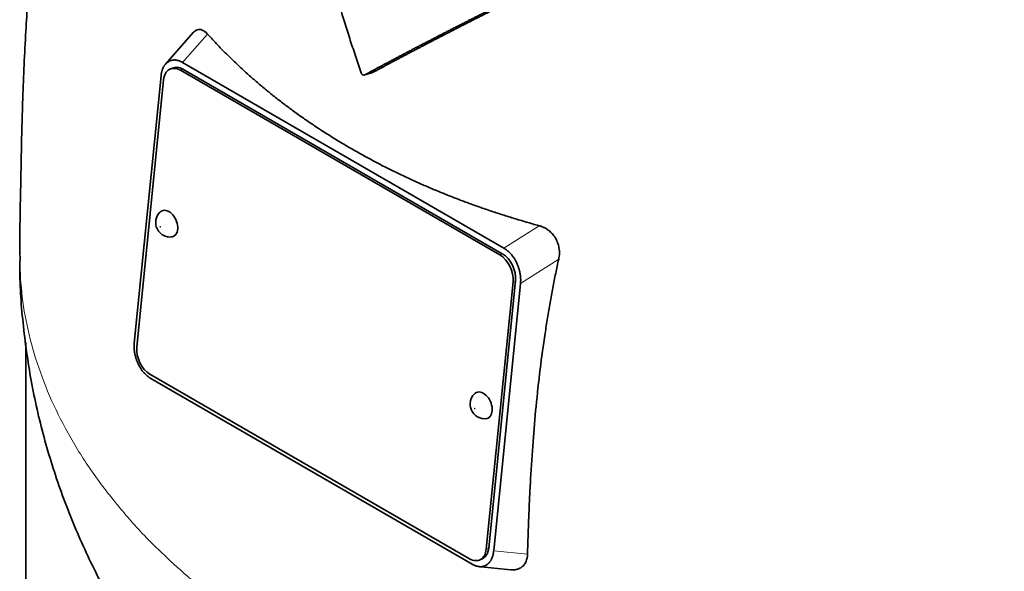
# Model space of a CAD drawing. Header units: millimetres. Extents: x 447 to 1322, y -2015 to 1714.
# Tile 10 of 31: x 1030 to 1169, y -840 to -762. Entities that reach past the tile are written whole.
import ezdxf

# ---------------------------------------------------------------- set-up
doc = ezdxf.new("R2010")
doc.units = ezdxf.units.MM
doc.layers.add('VSI344-454_TESTA', color=7, linetype='Continuous')

# ---------------------------------------------------------------- blocks, each defined once
blk = doc.blocks.new('SE4')
at = {"layer": 'VSI344-454_TESTA', "color": 7, "linetype": 'Continuous', "lineweight": 35}
for p, q in [((1054.5, -764.21), (1050.56, -768.68)), ((1051.08, -768.26), (1050.88, -768.39)), ((1052.98, -768.44), (1098.49, -794.72)), ((1051.56, -769.22), (1051.21, -769.37)), ((1097.92, -795.67), (1052.67, -769.54)), ((1098.27, -795.51), (1053.02, -769.39)), ((1049.93, -770.33), (1046.14, -808.17)), ((1050.29, -770.89), (1046.5, -808.74)), ((1078.78, -770.19), (1079.81, -769.91)), ((1100.37, -796.97), (1100.22, -796.63)), ((1095.99, -837.32), (1099.79, -799.47)), ((1096.35, -837.17), (1100.14, -799.32)), ((1100.85, -799.72), (1097.05, -837.56)), ((1030.77, -808.05), (1030.77, -869.23)), ((1046.61, -810.92), (1046.79, -811.28)), ((1048.36, -812.55), (1093.62, -838.67)), ((1048.5, -813.17), (1094.01, -839.45)), ((1095.07, -838.84), (1095.42, -838.69)), ((1095.89, -839.63), (1096.11, -839.5)), ((1094.82, -839.77), (1099.48, -840.23))]:
    blk.add_line(p, q, dxfattribs=at)
at = {"layer": 'VSI344-454_TESTA', "color": 4, "linetype": 'Continuous', "lineweight": 9}
for p, q in [((1052.98, -768.44), (1056.52, -764.42)), ((1053.02, -769.39), (1052.67, -769.54)), ((1103.48, -791.54), (1098.49, -794.72)), ((1097.92, -795.67), (1098.27, -795.51)), ((1106.26, -796.27), (1100.85, -799.72)), ((1100.14, -799.32), (1099.79, -799.47)), ((1095.99, -837.32), (1096.35, -837.17)), ((1097.05, -837.56), (1101.84, -838.04))]:
    blk.add_line(p, q, dxfattribs=at)
at = {"layer": 'VSI344-454_TESTA', "color": 7, "linetype": 'Continuous', "lineweight": 35}
for centre, major_axis, start_param, end_param in [((1052.41, -772.12), (1.2, -2.75), 2.425216, 3.996013), ((1052.76, -771.97), (1.2, -2.75), 2.425216, 3.141593), ((1050.87, -791.25), (-0.8, 1.83), 0, 0.21978), ((1050.87, -791.25), (-0.8, 1.83), 2.920391, 6.283185), ((1097.67, -798.25), (1.2, -2.75), 0.85442, 2.425216), ((1098.02, -798.09), (-1.2, 2.75), 3.996013, 5.566809), ((1048.62, -809.97), (-1.2, 2.75), 0.85442, 2.425216), ((1095.42, -816.97), (-0.8, 1.83), 0, 0.21978), ((1095.42, -816.97), (-0.8, 1.83), 2.920391, 6.283185), ((1093.87, -836.09), (-1.2, 2.75), 2.425216, 3.996013), ((1094.22, -835.94), (-1.2, 2.75), 3.141593, 3.996013)]:
    blk.add_ellipse(centre, major_axis=major_axis, ratio=0.643408, start_param=start_param, end_param=end_param, dxfattribs=at)
at = {"layer": 'VSI344-454_TESTA', "color": 4, "linetype": 'Continuous', "lineweight": 9}
for centre in [(1049.82, -791.7), (1094.36, -817.42)]:
    blk.add_ellipse(centre, major_axis=(-0.0254, 0.0582), ratio=0.643408, dxfattribs=at)
at = {"layer": 'VSI344-454_TESTA', "color": 7, "linetype": 'Continuous', "lineweight": 35}
for points, degree, knots in [([(1048.37, -690.56), (1047.43, -692.39), (1045.4, -696.53), (1042.52, -703.12), (1039.92, -710.19), (1037.75, -717.28), (1035.97, -724.3), (1034.43, -731.65), (1033.14, -739.4), (1032.1, -747.52), (1031.31, -755.77), (1030.72, -764.41), (1030.35, -772.61), (1030.15, -780.23), (1030.05, -785.63), (1029.96, -790.31), (1029.91, -793.56), (1029.91, -795.32), (1029.91, -795.73)], 3, [0.2699982, 0.2699982, 0.2699982, 0.2699982, 0.3097428, 0.3589779, 0.4080409, 0.4547891, 0.5013354, 0.5476723, 0.6009079, 0.6554699, 0.7111882, 0.769645, 0.8364889, 0.884242, 0.9344418, 0.962453, 0.9924487, 1, 1, 1, 1]), ([(1078.28, -769.9), (1078.14, -769.52), (1077.88, -768.76), (1077.5, -767.62), (1077.12, -766.47), (1076.74, -765.32), (1076.37, -764.15), (1076.01, -762.98), (1075.65, -761.81), (1075.29, -760.63), (1074.94, -759.44), (1074.6, -758.24), (1074.26, -757.04), (1073.93, -755.83), (1073.6, -754.61), (1073.27, -753.39), (1072.96, -752.16), (1072.51, -750.4), (1071.94, -748.06), (1071.25, -745.12), (1070.57, -742.06), (1069.89, -738.89), (1069.22, -735.6), (1068.78, -733.38), (1068.56, -732.24)], 3, [0, 0, 0, 0, 0.030328, 0.060804, 0.091429, 0.122206, 0.153136, 0.184222, 0.215465, 0.246867, 0.278431, 0.310158, 0.342051, 0.374109, 0.406337, 0.438735, 0.471305, 0.504049, 0.578996, 0.657008, 0.738102, 0.822291, 0.909586, 1, 1, 1, 1]), ([(1108.51, -755.01), (1104.34, -757.06), (1100.79, -758.84), (1096.74, -760.86), (1093.2, -762.66), (1091.28, -763.63), (1089.48, -764.56), (1087.58, -765.54), (1085.77, -766.48), (1082.12, -768.39), (1078.78, -770.19)], 2, [0, 0, 0, 0.25, 0.25, 0.5, 0.5, 0.625, 0.625, 0.75, 0.75, 1, 1, 1]), ([(1079.81, -769.91), (1083.14, -768.11), (1086.79, -766.21), (1088.59, -765.27), (1090.48, -764.3), (1092.25, -763.39), (1094.15, -762.42), (1097.7, -760.62), (1101.76, -758.59), (1105.37, -756.8), (1109.57, -754.73)], 2, [0, 0, 0, 0.25, 0.25, 0.375, 0.375, 0.5, 0.5, 0.75, 0.75, 1, 1, 1]), ([(1054.5, -764.2), (1054.51, -764.19), (1054.63, -764.06), (1054.87, -763.87), (1055.19, -763.77), (1055.45, -763.77), (1055.66, -763.81), (1055.87, -763.9), (1056.09, -764.03), (1056.31, -764.2), (1056.45, -764.35), (1056.52, -764.42)], 3, [0.3819069, 0.3819069, 0.3819069, 0.3819069, 0.392179, 0.5097344, 0.6234902, 0.6817649, 0.7404104, 0.8020867, 0.8651418, 0.9320617, 1, 1, 1, 1]), ([(1056.52, -764.42), (1056.7, -764.62), (1057.07, -765.02), (1057.62, -765.61), (1058.18, -766.2), (1058.75, -766.78), (1059.32, -767.36), (1059.91, -767.94), (1060.5, -768.5), (1061.1, -769.07), (1061.7, -769.63), (1062.32, -770.18), (1062.94, -770.73), (1063.57, -771.28), (1064.21, -771.81), (1064.85, -772.35), (1065.5, -772.88), (1066.16, -773.4), (1066.83, -773.92), (1067.5, -774.44), (1068.18, -774.94), (1068.87, -775.45), (1069.56, -775.95), (1070.26, -776.44), (1070.97, -776.92), (1071.68, -777.41), (1072.4, -777.88), (1073.13, -778.35), (1073.86, -778.82), (1074.61, -779.28), (1075.35, -779.73), (1076.11, -780.18), (1077.1, -780.76), (1078.35, -781.47), (1079.87, -782.3), (1081.41, -783.1), (1082.97, -783.88), (1084.56, -784.64), (1086.17, -785.38), (1087.81, -786.1), (1089.47, -786.79), (1091.15, -787.46), (1092.85, -788.12), (1094.57, -788.74), (1096.31, -789.35), (1098.07, -789.93), (1099.86, -790.49), (1101.66, -791.03), (1102.87, -791.37), (1103.48, -791.54)], 3, [0, 0, 0, 0, 0.016211, 0.032418, 0.048618, 0.064813, 0.081003, 0.097187, 0.113366, 0.129539, 0.145707, 0.161869, 0.178026, 0.194178, 0.210323, 0.226464, 0.242598, 0.258728, 0.274851, 0.29097, 0.307082, 0.323189, 0.339291, 0.355387, 0.371478, 0.387563, 0.403642, 0.419716, 0.435784, 0.451847, 0.467904, 0.483956, 0.500002, 0.531096, 0.562211, 0.593346, 0.624503, 0.65568, 0.686878, 0.718097, 0.749337, 0.780598, 0.811879, 0.843181, 0.874504, 0.905847, 0.937211, 0.968595, 1, 1, 1, 1]), ([(1078.28, -769.9), (1078.28, -769.92), (1078.3, -769.96), (1078.33, -770.02), (1078.37, -770.08), (1078.42, -770.13), (1078.49, -770.18), (1078.56, -770.21), (1078.64, -770.23), (1078.71, -770.22), (1078.76, -770.2), (1078.78, -770.19)], 3, [0, 0, 0, 0, 0.083882, 0.167351, 0.251899, 0.376428, 0.501233, 0.625666, 0.750014, 0.87532, 1, 1, 1, 1]), ([(1049.84, -789.58), (1049.82, -789.59), (1049.63, -789.71), (1049.38, -790.13), (1049.17, -790.72), (1049.16, -791.35), (1049.35, -792.01), (1049.74, -792.56), (1050.07, -792.79), (1050.21, -792.88)], 3, [0, 0, 0, 0, 0.016071, 0.188666, 0.346757, 0.501927, 0.66984, 0.88022, 1, 1, 1, 1]), ([(1103.48, -791.54), (1103.55, -791.55), (1103.67, -791.59), (1103.85, -791.65), (1104.03, -791.73), (1104.26, -791.84), (1104.53, -791.99), (1104.84, -792.21), (1105.12, -792.44), (1105.45, -792.79), (1105.81, -793.28), (1106.13, -793.95), (1106.29, -794.57), (1106.36, -795.08), (1106.36, -795.48), (1106.34, -795.88), (1106.29, -796.14), (1106.26, -796.27)], 3, [0, 0, 0, 0, 0.03415, 0.067958, 0.101516, 0.134917, 0.197958, 0.259657, 0.318285, 0.37658, 0.490339, 0.607904, 0.728718, 0.794673, 0.861368, 0.929571, 1, 1, 1, 1]), ([(1029.97, -795.79), (1029.95, -796.43), (1029.86, -799.58), (1030.36, -805.87), (1031.51, -813.97), (1033.38, -822), (1035.89, -829.81), (1039.02, -837.4), (1042.75, -844.72), (1047.07, -851.77), (1051.96, -858.52), (1057.41, -864.96), (1062.84, -870.47), (1066.6, -873.86), (1068.21, -875.23)], 3, [0, 0, 0, 0, 0.0172164, 0.0989147, 0.1801583, 0.2611103, 0.3419556, 0.4228901, 0.5041242, 0.5858846, 0.6684144, 0.7519691, 0.8368053, 0.9001298, 0.9001298, 0.9001298, 0.9001298]), ([(1106.26, -796.27), (1106.19, -796.6), (1106.04, -797.28), (1105.83, -798.29), (1105.62, -799.31), (1105.42, -800.35), (1105.23, -801.4), (1105.04, -802.45), (1104.85, -803.52), (1104.67, -804.6), (1104.5, -805.69), (1104.12, -808.11), (1103.6, -811.93), (1103.04, -817.04), (1102.6, -822.21), (1102.32, -826.47), (1102.14, -829.95), (1102.02, -832.59), (1101.92, -835.29), (1101.87, -837.12), (1101.84, -838.04)], 3, [0, 0, 0, 0, 0.02336, 0.047015, 0.070963, 0.095203, 0.119731, 0.144544, 0.169639, 0.195013, 0.220662, 0.246585, 0.366346, 0.49242, 0.612327, 0.739264, 0.80163, 0.865878, 0.932007, 1, 1, 1, 1]), ([(1094.39, -815.3), (1094.37, -815.31), (1094.17, -815.43), (1093.93, -815.85), (1093.72, -816.43), (1093.71, -817.07), (1093.9, -817.73), (1094.29, -818.28), (1094.62, -818.51), (1094.76, -818.6)], 3, [0, 0, 0, 0, 0.016071, 0.188666, 0.346757, 0.501927, 0.66984, 0.88022, 1, 1, 1, 1]), ([(1101.84, -838.04), (1101.84, -838.1), (1101.84, -838.22), (1101.82, -838.39), (1101.79, -838.55), (1101.75, -838.76), (1101.67, -839), (1101.55, -839.27), (1101.39, -839.51), (1101.15, -839.78), (1100.78, -840.05), (1100.24, -840.23), (1099.79, -840.26), (1099.53, -840.24), (1099.49, -840.23)], 3, [0, 0, 0, 0, 0.0335571, 0.0667874, 0.0997731, 0.1325985, 0.1958636, 0.2580457, 0.3183352, 0.3781439, 0.4957181, 0.6141111, 0.7362695, 0.7635613, 0.7635613, 0.7635613, 0.7635613])]:
    blk.add_open_spline(points, degree=degree, knots=knots, dxfattribs=at)
for points, degree in [([(1050.88, -768.39), (1050.07, -768.96), (1049.93, -770.33)], 2), ([(1052.98, -768.44), (1051.91, -767.83), (1051.08, -768.26)], 2), ([(1050.21, -792.88), (1050.65, -793.11), (1051.04, -793.19), (1051.38, -793.12)], 3), ([(1100.21, -796.63), (1099.56, -795.34), (1098.49, -794.72)], 2), ([(1100.85, -799.72), (1100.98, -798.35), (1100.37, -796.97)], 2), ([(1046.14, -808.17), (1046.01, -809.54), (1046.61, -810.92)], 2), ([(1046.78, -811.28), (1047.44, -812.56), (1048.5, -813.17)], 2), ([(1094.76, -818.6), (1095.2, -818.83), (1095.58, -818.91), (1095.93, -818.84)], 3), ([(1096.11, -839.5), (1096.92, -838.93), (1097.05, -837.56)], 2), ([(1094.01, -839.45), (1095.07, -840.06), (1095.89, -839.63)], 2)]:
    blk.add_open_spline(points, degree=degree, dxfattribs=at)
at = {"layer": 'VSI344-454_TESTA', "color": 4, "linetype": 'Continuous', "lineweight": 9}
blk.add_rational_spline([(1029.91, -795.73), (1029.93, -861.58), (1123.23, -890.35), (1213.95, -874.31)], [0.668612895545, 0.547046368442, 0.657508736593, 1], degree=3, dxfattribs=at)

msp = doc.modelspace()

# ---------------------------------------------------------------- block references
msp.add_blockref('SE4', (0, 0))

doc.saveas('drawing.dxf')
